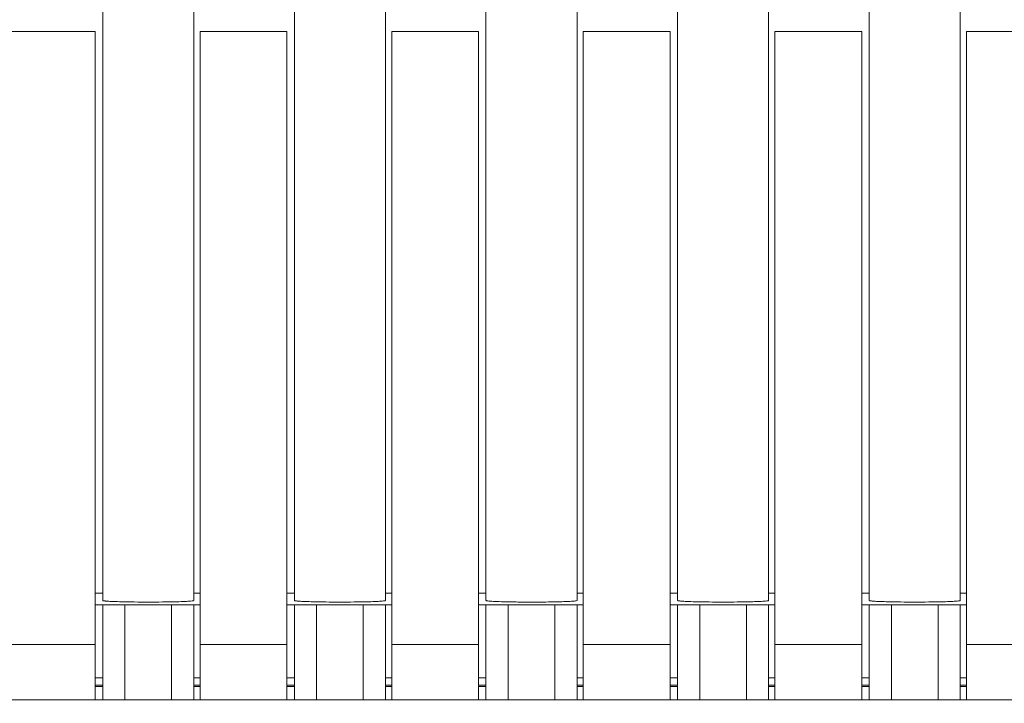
# Model space of a CAD drawing. Header units: centimetres. Extents: x -21 to 21, y -29.7 to 29.7.
# Tile 62 of 75: x 1.722 to 1.983, y 5.145 to 5.327. Entities that reach past the tile are written whole.
import ezdxf

# ---------------------------------------------------------------- set-up
doc = ezdxf.new("R2010")
doc.units = ezdxf.units.CM
doc.header["$MEASUREMENT"] = 0
doc.layers.add('06___PRT_ALL_SURFS', color=7, linetype='Continuous')

msp = doc.modelspace()

# ---------------------------------------------------------------- linework, layer by layer
at = {"layer": '06___PRT_ALL_SURFS', "color": 8, "lineweight": 5}
msp.add_open_spline([(-21.0058, -29.70447), (-21.0058, -29.70447), (20.9942, -29.70447), (20.9942, -29.70447), (20.9942, -29.70447), (20.9942, 29.69554), (20.9942, 29.69554), (20.9942, 29.69554), (-21.0058, 29.69554), (-21.0058, 29.69554), (-21.0058, 29.69554), (-21.0058, -29.70447), (-21.0058, -29.70447)], degree=3, knots=[0, 0, 0, 0, 0.25, 0.25, 0.25, 0.5, 0.5, 0.5, 0.75, 0.75, 0.75, 1, 1, 1, 1], dxfattribs=at)
at = {"layer": '06___PRT_ALL_SURFS', "lineweight": 5}
for points in [[(1.74438, 5.17264), (1.74438, 5.17264), (1.74438, 5.37915), (1.74438, 5.37915)], [(1.76851, 5.17264), (1.76851, 5.17264), (1.76851, 5.37915), (1.76851, 5.37915)], [(1.79518, 5.17264), (1.79518, 5.17264), (1.79518, 5.37915), (1.79518, 5.37915)], [(1.81931, 5.17264), (1.81931, 5.17264), (1.81931, 5.37915), (1.81931, 5.37915)], [(1.84598, 5.17264), (1.84598, 5.17264), (1.84598, 5.37915), (1.84598, 5.37915)], [(1.87011, 5.17264), (1.87011, 5.17264), (1.87011, 5.37915), (1.87011, 5.37915)], [(1.89678, 5.17264), (1.89678, 5.17264), (1.89678, 5.37915), (1.89678, 5.37915)], [(1.92091, 5.17264), (1.92091, 5.17264), (1.92091, 5.37915), (1.92091, 5.37915)], [(1.94758, 5.17264), (1.94758, 5.17264), (1.94758, 5.37915), (1.94758, 5.37915)], [(1.97171, 5.17264), (1.97171, 5.17264), (1.97171, 5.37915), (1.97171, 5.37915)], [(1.74238, 5.32347), (1.74238, 5.32347), (1.71938, 5.32347), (1.71938, 5.32347)], [(1.74238, 5.1463), (1.74238, 5.1463), (1.74238, 5.32347), (1.74238, 5.32347)], [(1.79318, 5.32347), (1.79318, 5.32347), (1.77018, 5.32347), (1.77018, 5.32347)], [(1.77018, 5.32347), (1.77018, 5.32347), (1.77018, 5.1463), (1.77018, 5.1463)], [(1.79318, 5.1463), (1.79318, 5.1463), (1.79318, 5.32347), (1.79318, 5.32347)], [(1.84398, 5.32347), (1.84398, 5.32347), (1.82098, 5.32347), (1.82098, 5.32347)], [(1.82098, 5.32347), (1.82098, 5.32347), (1.82098, 5.1463), (1.82098, 5.1463)], [(1.84398, 5.1463), (1.84398, 5.1463), (1.84398, 5.32347), (1.84398, 5.32347)], [(1.89478, 5.32347), (1.89478, 5.32347), (1.87178, 5.32347), (1.87178, 5.32347)], [(1.87178, 5.32347), (1.87178, 5.32347), (1.87178, 5.1463), (1.87178, 5.1463)], [(1.89478, 5.1463), (1.89478, 5.1463), (1.89478, 5.32347), (1.89478, 5.32347)], [(1.94558, 5.32347), (1.94558, 5.32347), (1.92258, 5.32347), (1.92258, 5.32347)], [(1.92258, 5.32347), (1.92258, 5.32347), (1.92258, 5.1463), (1.92258, 5.1463)], [(1.94558, 5.1463), (1.94558, 5.1463), (1.94558, 5.32347), (1.94558, 5.32347)], [(1.99638, 5.32347), (1.99638, 5.32347), (1.97338, 5.32347), (1.97338, 5.32347)], [(1.97338, 5.32347), (1.97338, 5.32347), (1.97338, 5.1463), (1.97338, 5.1463)], [(1.74238, 5.17461), (1.74238, 5.17461), (1.74438, 5.17461), (1.74438, 5.17461)], [(1.76851, 5.17461), (1.76851, 5.17461), (1.77018, 5.17461), (1.77018, 5.17461)], [(1.79318, 5.17461), (1.79318, 5.17461), (1.79518, 5.17461), (1.79518, 5.17461)], [(1.81931, 5.17461), (1.81931, 5.17461), (1.82098, 5.17461), (1.82098, 5.17461)], [(1.84398, 5.17461), (1.84398, 5.17461), (1.84598, 5.17461), (1.84598, 5.17461)], [(1.87011, 5.17461), (1.87011, 5.17461), (1.87178, 5.17461), (1.87178, 5.17461)], [(1.89478, 5.17461), (1.89478, 5.17461), (1.89678, 5.17461), (1.89678, 5.17461)], [(1.92091, 5.17461), (1.92091, 5.17461), (1.92258, 5.17461), (1.92258, 5.17461)], [(1.94558, 5.17461), (1.94558, 5.17461), (1.94758, 5.17461), (1.94758, 5.17461)], [(1.97171, 5.17461), (1.97171, 5.17461), (1.97338, 5.17461), (1.97338, 5.17461)], [(1.75032, 5.17151), (1.75032, 5.17151), (1.74238, 5.17151), (1.74238, 5.17151)], [(1.74438, 5.1463), (1.74438, 5.1463), (1.74438, 5.17151), (1.74438, 5.17151)], [(1.75027, 5.1463), (1.75027, 5.1463), (1.75027, 5.17151), (1.75027, 5.17151)], [(1.77018, 5.17151), (1.77018, 5.17151), (1.75036, 5.17151), (1.75036, 5.17151)], [(1.75271, 5.17224), (1.75395, 5.17222), (1.7552, 5.17222), (1.75645, 5.17222)], [(1.75645, 5.17222), (1.75769, 5.17222), (1.75894, 5.17222), (1.76019, 5.17224)], [(1.76263, 5.17151), (1.76263, 5.17151), (1.76263, 5.1463), (1.76263, 5.1463)], [(1.76851, 5.1463), (1.76851, 5.1463), (1.76851, 5.17151), (1.76851, 5.17151)], [(1.80112, 5.17151), (1.80112, 5.17151), (1.79318, 5.17151), (1.79318, 5.17151)], [(1.79518, 5.17151), (1.79518, 5.17151), (1.79518, 5.1463), (1.79518, 5.1463)], [(1.80107, 5.1463), (1.80107, 5.1463), (1.80107, 5.17151), (1.80107, 5.17151)], [(1.82098, 5.17151), (1.82098, 5.17151), (1.80116, 5.17151), (1.80116, 5.17151)], [(1.80351, 5.17224), (1.80475, 5.17222), (1.806, 5.17222), (1.80725, 5.17222)], [(1.80725, 5.17222), (1.8085, 5.17222), (1.80974, 5.17222), (1.81099, 5.17224)], [(1.81343, 5.17151), (1.81343, 5.17151), (1.81343, 5.1463), (1.81343, 5.1463)], [(1.81931, 5.17151), (1.81931, 5.17151), (1.81931, 5.1463), (1.81931, 5.1463)], [(1.85192, 5.17151), (1.85192, 5.17151), (1.84398, 5.17151), (1.84398, 5.17151)], [(1.84598, 5.1463), (1.84598, 5.1463), (1.84598, 5.17151), (1.84598, 5.17151)], [(1.85187, 5.1463), (1.85187, 5.1463), (1.85187, 5.17151), (1.85187, 5.17151)], [(1.87178, 5.17151), (1.87178, 5.17151), (1.85196, 5.17151), (1.85196, 5.17151)], [(1.85198, 5.17227), (1.85329, 5.17225), (1.8546, 5.17223), (1.8559, 5.17222)], [(1.8559, 5.17222), (1.8573, 5.17222), (1.8587, 5.17221), (1.86009, 5.17222)], [(1.86423, 5.17151), (1.86423, 5.17151), (1.86423, 5.1463), (1.86423, 5.1463)], [(1.87011, 5.17151), (1.87011, 5.17151), (1.87011, 5.1463), (1.87011, 5.1463)], [(1.91494, 5.17151), (1.91494, 5.17151), (1.89478, 5.17151), (1.89478, 5.17151)], [(1.89678, 5.1463), (1.89678, 5.1463), (1.89678, 5.17151), (1.89678, 5.17151)], [(1.90267, 5.1463), (1.90267, 5.1463), (1.90267, 5.17151), (1.90267, 5.17151)], [(1.90511, 5.17224), (1.90635, 5.17222), (1.9076, 5.17222), (1.90885, 5.17222)], [(1.90885, 5.17222), (1.9101, 5.17222), (1.91134, 5.17222), (1.91259, 5.17224)], [(1.92258, 5.17151), (1.92258, 5.17151), (1.91497, 5.17151), (1.91497, 5.17151)], [(1.91502, 5.17151), (1.91502, 5.17151), (1.91502, 5.1463), (1.91502, 5.1463)], [(1.92091, 5.1463), (1.92091, 5.1463), (1.92091, 5.17151), (1.92091, 5.17151)], [(1.95352, 5.17151), (1.95352, 5.17151), (1.94558, 5.17151), (1.94558, 5.17151)], [(1.94758, 5.17151), (1.94758, 5.17151), (1.94758, 5.1463), (1.94758, 5.1463)], [(1.95347, 5.1463), (1.95347, 5.1463), (1.95347, 5.17151), (1.95347, 5.17151)], [(1.97338, 5.17151), (1.97338, 5.17151), (1.95356, 5.17151), (1.95356, 5.17151)], [(1.95591, 5.17224), (1.95715, 5.17222), (1.9584, 5.17222), (1.95965, 5.17222)], [(1.95965, 5.17222), (1.96089, 5.17222), (1.96214, 5.17222), (1.96339, 5.17224)], [(1.96583, 5.17151), (1.96583, 5.17151), (1.96583, 5.1463), (1.96583, 5.1463)], [(1.97171, 5.17151), (1.97171, 5.17151), (1.97171, 5.1463), (1.97171, 5.1463)], [(1.71938, 5.16098), (1.71938, 5.16098), (1.74238, 5.16098), (1.74238, 5.16098)], [(1.77018, 5.16098), (1.77018, 5.16098), (1.79318, 5.16098), (1.79318, 5.16098)], [(1.82098, 5.16098), (1.82098, 5.16098), (1.84398, 5.16098), (1.84398, 5.16098)], [(1.87178, 5.16098), (1.87178, 5.16098), (1.89478, 5.16098), (1.89478, 5.16098)], [(1.92258, 5.16098), (1.92258, 5.16098), (1.94558, 5.16098), (1.94558, 5.16098)], [(1.97338, 5.16098), (1.97338, 5.16098), (1.99638, 5.16098), (1.99638, 5.16098)], [(1.74438, 5.15213), (1.74438, 5.15213), (1.74238, 5.15213), (1.74238, 5.15213)], [(1.77018, 5.15213), (1.77018, 5.15213), (1.76851, 5.15213), (1.76851, 5.15213)], [(1.79518, 5.15213), (1.79518, 5.15213), (1.79318, 5.15213), (1.79318, 5.15213)], [(1.82098, 5.15213), (1.82098, 5.15213), (1.81931, 5.15213), (1.81931, 5.15213)], [(1.84598, 5.15213), (1.84598, 5.15213), (1.84398, 5.15213), (1.84398, 5.15213)], [(1.87178, 5.15213), (1.87178, 5.15213), (1.87011, 5.15213), (1.87011, 5.15213)], [(1.89678, 5.15213), (1.89678, 5.15213), (1.89478, 5.15213), (1.89478, 5.15213)], [(1.92258, 5.15213), (1.92258, 5.15213), (1.92091, 5.15213), (1.92091, 5.15213)], [(1.94758, 5.15213), (1.94758, 5.15213), (1.94558, 5.15213), (1.94558, 5.15213)], [(1.97338, 5.15213), (1.97338, 5.15213), (1.97171, 5.15213), (1.97171, 5.15213)], [(1.74238, 5.15021), (1.74238, 5.15021), (1.74438, 5.15021), (1.74438, 5.15021)], [(1.74238, 5.14988), (1.74238, 5.14988), (1.74438, 5.14988), (1.74438, 5.14988)], [(1.76851, 5.15021), (1.76851, 5.15021), (1.77018, 5.15021), (1.77018, 5.15021)], [(1.76851, 5.14988), (1.76851, 5.14988), (1.77018, 5.14988), (1.77018, 5.14988)], [(1.79318, 5.15021), (1.79318, 5.15021), (1.79518, 5.15021), (1.79518, 5.15021)], [(1.79318, 5.14988), (1.79318, 5.14988), (1.79518, 5.14988), (1.79518, 5.14988)], [(1.81931, 5.15021), (1.81931, 5.15021), (1.82098, 5.15021), (1.82098, 5.15021)], [(1.81931, 5.14988), (1.81931, 5.14988), (1.82098, 5.14988), (1.82098, 5.14988)], [(1.84398, 5.15021), (1.84398, 5.15021), (1.84598, 5.15021), (1.84598, 5.15021)], [(1.84398, 5.14988), (1.84398, 5.14988), (1.84598, 5.14988), (1.84598, 5.14988)], [(1.87178, 5.15021), (1.87178, 5.15021), (1.87011, 5.15021), (1.87011, 5.15021)], [(1.87011, 5.14988), (1.87011, 5.14988), (1.87178, 5.14988), (1.87178, 5.14988)], [(1.89678, 5.15021), (1.89678, 5.15021), (1.89478, 5.15021), (1.89478, 5.15021)], [(1.89478, 5.14988), (1.89478, 5.14988), (1.89678, 5.14988), (1.89678, 5.14988)], [(1.92258, 5.15021), (1.92258, 5.15021), (1.92091, 5.15021), (1.92091, 5.15021)], [(1.92091, 5.14988), (1.92091, 5.14988), (1.92258, 5.14988), (1.92258, 5.14988)], [(1.94758, 5.15021), (1.94758, 5.15021), (1.94558, 5.15021), (1.94558, 5.15021)], [(1.94558, 5.14988), (1.94558, 5.14988), (1.94758, 5.14988), (1.94758, 5.14988)], [(1.97338, 5.15021), (1.97338, 5.15021), (1.97171, 5.15021), (1.97171, 5.15021)], [(1.97171, 5.14988), (1.97171, 5.14988), (1.97338, 5.14988), (1.97338, 5.14988)], [(1.5343, 5.1463), (1.5343, 5.1463), (2.182, 5.1463), (2.182, 5.1463)]]:
    msp.add_open_spline(points, degree=3, dxfattribs=at)
for points, knots in [([(1.74438, 5.17264), (1.74438, 5.17262), (1.7444, 5.17261), (1.74442, 5.17261), (1.74446, 5.17259), (1.7445, 5.17258), (1.74453, 5.17257), (1.74467, 5.17254), (1.74483, 5.17252), (1.74498, 5.17251)], [0, 0, 0, 0, 0.333333, 0.333333, 0.333333, 0.666667, 0.666667, 0.666667, 1, 1, 1, 1]), ([(1.74498, 5.17251), (1.74508, 5.1725), (1.74519, 5.17249), (1.7453, 5.17248), (1.74576, 5.17244), (1.74623, 5.17241), (1.74669, 5.17239)], [0, 0, 0, 0, 0.5, 0.5, 0.5, 1, 1, 1, 1]), ([(1.74669, 5.17239), (1.74688, 5.17238), (1.74708, 5.17237), (1.74727, 5.17237), (1.74796, 5.17234), (1.74866, 5.17232), (1.74935, 5.1723)], [0, 0, 0, 0, 0.5, 0.5, 0.5, 1, 1, 1, 1]), ([(1.74935, 5.1723), (1.74961, 5.17229), (1.74987, 5.17228), (1.75014, 5.17228), (1.75099, 5.17226), (1.75185, 5.17225), (1.75271, 5.17224)], [0, 0, 0, 0, 0.5, 0.5, 0.5, 1, 1, 1, 1]), ([(1.76019, 5.17224), (1.76077, 5.17225), (1.76135, 5.17225), (1.76193, 5.17226), (1.76336, 5.17229), (1.76478, 5.17232), (1.76621, 5.17239)], [0, 0, 0, 0, 0.5, 0.5, 0.5, 1, 1, 1, 1]), ([(1.76621, 5.17239), (1.76669, 5.17241), (1.76718, 5.17245), (1.76766, 5.17248), (1.76792, 5.1725), (1.76817, 5.17252), (1.76842, 5.17259)], [0, 0, 0, 0, 0.5, 0.5, 0.5, 1, 1, 1, 1]), ([(1.76842, 5.17259), (1.76844, 5.17259), (1.76846, 5.1726), (1.76849, 5.17261), (1.7685, 5.17262), (1.76851, 5.17263), (1.76851, 5.17264)], [0, 0, 0, 0, 0.5, 0.5, 0.5, 1, 1, 1, 1]), ([(1.79518, 5.17264), (1.79518, 5.17262), (1.7952, 5.17261), (1.79522, 5.17261), (1.79526, 5.17259), (1.7953, 5.17258), (1.79533, 5.17257), (1.79547, 5.17254), (1.79563, 5.17252), (1.79577, 5.17251)], [0, 0, 0, 0, 0.333333, 0.333333, 0.333333, 0.666667, 0.666667, 0.666667, 1, 1, 1, 1]), ([(1.79577, 5.17251), (1.79589, 5.1725), (1.79599, 5.17249), (1.7961, 5.17248), (1.79656, 5.17244), (1.79702, 5.17241), (1.79749, 5.17239)], [0, 0, 0, 0, 0.5, 0.5, 0.5, 1, 1, 1, 1]), ([(1.79749, 5.17239), (1.79768, 5.17238), (1.79788, 5.17237), (1.79807, 5.17237), (1.79876, 5.17234), (1.79946, 5.17232), (1.80015, 5.1723)], [0, 0, 0, 0, 0.5, 0.5, 0.5, 1, 1, 1, 1]), ([(1.80015, 5.1723), (1.80041, 5.17229), (1.80067, 5.17228), (1.80093, 5.17228), (1.80179, 5.17226), (1.80265, 5.17225), (1.80351, 5.17224)], [0, 0, 0, 0, 0.5, 0.5, 0.5, 1, 1, 1, 1]), ([(1.81099, 5.17224), (1.81157, 5.17225), (1.81215, 5.17225), (1.81274, 5.17226), (1.81416, 5.17229), (1.81558, 5.17232), (1.81701, 5.17239)], [0, 0, 0, 0, 0.5, 0.5, 0.5, 1, 1, 1, 1]), ([(1.81701, 5.17239), (1.81749, 5.17241), (1.81798, 5.17245), (1.81846, 5.17248), (1.81872, 5.1725), (1.81897, 5.17252), (1.81922, 5.17259)], [0, 0, 0, 0, 0.5, 0.5, 0.5, 1, 1, 1, 1]), ([(1.81922, 5.17259), (1.81924, 5.17259), (1.81926, 5.1726), (1.81929, 5.17261), (1.8193, 5.17262), (1.81931, 5.17263), (1.81931, 5.17264)], [0, 0, 0, 0, 0.5, 0.5, 0.5, 1, 1, 1, 1]), ([(1.84598, 5.17264), (1.84598, 5.17262), (1.84601, 5.17261), (1.84603, 5.1726), (1.84608, 5.17258), (1.84612, 5.17257), (1.84617, 5.17257), (1.84633, 5.17253), (1.84653, 5.17251), (1.84671, 5.17249)], [0, 0, 0, 0, 0.333333, 0.333333, 0.333333, 0.666667, 0.666667, 0.666667, 1, 1, 1, 1]), ([(1.84671, 5.17249), (1.84685, 5.17248), (1.84698, 5.17247), (1.84712, 5.17246), (1.84768, 5.17242), (1.84825, 5.17239), (1.84881, 5.17237)], [0, 0, 0, 0, 0.5, 0.5, 0.5, 1, 1, 1, 1]), ([(1.84881, 5.17237), (1.84904, 5.17236), (1.84928, 5.17235), (1.84951, 5.17234), (1.85033, 5.17231), (1.85115, 5.17229), (1.85198, 5.17227)], [0, 0, 0, 0, 0.5, 0.5, 0.5, 1, 1, 1, 1]), ([(1.86009, 5.17222), (1.86043, 5.17223), (1.86078, 5.17223), (1.86112, 5.17223), (1.86209, 5.17224), (1.86306, 5.17225), (1.86403, 5.17227)], [0, 0, 0, 0, 0.5, 0.5, 0.5, 1, 1, 1, 1]), ([(1.86403, 5.17227), (1.86433, 5.17228), (1.86462, 5.17228), (1.86492, 5.17229), (1.86569, 5.17231), (1.86647, 5.17233), (1.86724, 5.17237)], [0, 0, 0, 0, 0.5, 0.5, 0.5, 1, 1, 1, 1]), ([(1.86724, 5.17237), (1.86788, 5.17239), (1.86851, 5.17242), (1.86915, 5.17247), (1.86934, 5.17249), (1.86954, 5.17251), (1.86973, 5.17253), (1.86984, 5.17255), (1.86995, 5.17256), (1.87005, 5.1726)], [0, 0, 0, 0, 0.333333, 0.333333, 0.333333, 0.666667, 0.666667, 0.666667, 1, 1, 1, 1]), ([(1.87005, 5.1726), (1.87007, 5.1726), (1.87008, 5.17261), (1.8701, 5.17262), (1.87011, 5.17262), (1.87011, 5.17263), (1.87011, 5.17264)], [0, 0, 0, 0, 0.5, 0.5, 0.5, 1, 1, 1, 1]), ([(1.89678, 5.17264), (1.89678, 5.17262), (1.8968, 5.17261), (1.89682, 5.17261), (1.89686, 5.17259), (1.89689, 5.17258), (1.89693, 5.17257), (1.89707, 5.17254), (1.89723, 5.17252), (1.89738, 5.17251)], [0, 0, 0, 0, 0.333333, 0.333333, 0.333333, 0.666667, 0.666667, 0.666667, 1, 1, 1, 1]), ([(1.89738, 5.17251), (1.89748, 5.1725), (1.89759, 5.17249), (1.8977, 5.17248), (1.89816, 5.17244), (1.89863, 5.17241), (1.89909, 5.17239)], [0, 0, 0, 0, 0.5, 0.5, 0.5, 1, 1, 1, 1]), ([(1.89909, 5.17239), (1.8995, 5.17237), (1.89991, 5.17236), (1.90031, 5.17234), (1.90191, 5.17228), (1.90351, 5.17226), (1.90511, 5.17224)], [0, 0, 0, 0, 0.5, 0.5, 0.5, 1, 1, 1, 1]), ([(1.91259, 5.17224), (1.91289, 5.17224), (1.91318, 5.17225), (1.91348, 5.17225), (1.9143, 5.17226), (1.91512, 5.17228), (1.91595, 5.1723)], [0, 0, 0, 0, 0.5, 0.5, 0.5, 1, 1, 1, 1]), ([(1.91595, 5.1723), (1.91619, 5.1723), (1.91644, 5.17231), (1.91669, 5.17232), (1.91733, 5.17234), (1.91797, 5.17236), (1.91861, 5.17239)], [0, 0, 0, 0, 0.5, 0.5, 0.5, 1, 1, 1, 1]), ([(1.91861, 5.17239), (1.91909, 5.17241), (1.91958, 5.17245), (1.92006, 5.17248), (1.92032, 5.1725), (1.92057, 5.17252), (1.92082, 5.17259)], [0, 0, 0, 0, 0.5, 0.5, 0.5, 1, 1, 1, 1]), ([(1.92082, 5.17259), (1.92084, 5.17259), (1.92086, 5.1726), (1.92089, 5.17261), (1.9209, 5.17262), (1.92091, 5.17263), (1.92091, 5.17264)], [0, 0, 0, 0, 0.5, 0.5, 0.5, 1, 1, 1, 1]), ([(1.94758, 5.17264), (1.94758, 5.17262), (1.9476, 5.17261), (1.94762, 5.17261), (1.94766, 5.17259), (1.9477, 5.17258), (1.94773, 5.17257), (1.94787, 5.17254), (1.94803, 5.17252), (1.94817, 5.17251)], [0, 0, 0, 0, 0.333333, 0.333333, 0.333333, 0.666667, 0.666667, 0.666667, 1, 1, 1, 1]), ([(1.94817, 5.17251), (1.94828, 5.1725), (1.94839, 5.17249), (1.9485, 5.17248), (1.94896, 5.17244), (1.94943, 5.17241), (1.94989, 5.17239)], [0, 0, 0, 0, 0.5, 0.5, 0.5, 1, 1, 1, 1]), ([(1.94989, 5.17239), (1.95008, 5.17238), (1.95028, 5.17237), (1.95047, 5.17237), (1.95116, 5.17234), (1.95186, 5.17232), (1.95255, 5.1723)], [0, 0, 0, 0, 0.5, 0.5, 0.5, 1, 1, 1, 1]), ([(1.95255, 5.1723), (1.95281, 5.17229), (1.95307, 5.17228), (1.95333, 5.17228), (1.95419, 5.17226), (1.95505, 5.17225), (1.95591, 5.17224)], [0, 0, 0, 0, 0.5, 0.5, 0.5, 1, 1, 1, 1]), ([(1.96339, 5.17224), (1.96397, 5.17225), (1.96455, 5.17225), (1.96514, 5.17226), (1.96656, 5.17229), (1.96798, 5.17232), (1.96941, 5.17239)], [0, 0, 0, 0, 0.5, 0.5, 0.5, 1, 1, 1, 1]), ([(1.96941, 5.17239), (1.96989, 5.17241), (1.97038, 5.17245), (1.97087, 5.17248), (1.97112, 5.1725), (1.97137, 5.17252), (1.97162, 5.17259)], [0, 0, 0, 0, 0.5, 0.5, 0.5, 1, 1, 1, 1]), ([(1.97162, 5.17259), (1.97164, 5.17259), (1.97166, 5.1726), (1.97169, 5.17261), (1.9717, 5.17262), (1.97171, 5.17263), (1.97171, 5.17264)], [0, 0, 0, 0, 0.5, 0.5, 0.5, 1, 1, 1, 1])]:
    msp.add_open_spline(points, degree=3, knots=knots, dxfattribs=at)

doc.saveas('drawing.dxf')
